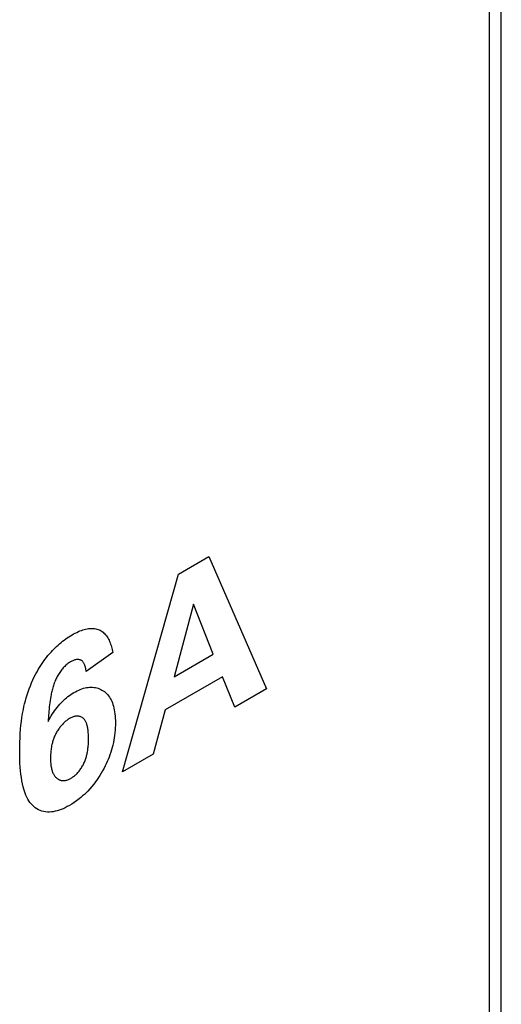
# Model space of a CAD drawing. Extents: x 953 to 1256, y 168 to 424.
# Tile 20 of 25: x 1252.54 to 1256.1, y 312.86 to 320.14. Entities that reach past the tile are written whole.
import ezdxf

# ---------------------------------------------------------------- set-up
doc = ezdxf.new("R2010")
doc.units = 0
doc.header["$LTSCALE"] = 0.5
doc.layers.get('0').update_dxf_attribs({"linetype": 'CONTINUOUS'})

msp = doc.modelspace()

# ---------------------------------------------------------------- linework, layer by layer
at = {"color": 7, "linetype": 'Continuous'}
for p, q in [((1256.1011, 312.332), (1256.1011, 359.4663)), ((1256.0132, 312.1783), (1256.0132, 359.3439))]:
    msp.add_line(p, q, dxfattribs=at)
at = {"color": 1, "linetype": 'Continuous'}
for p, q in [((1253.7114, 316.0427), (1253.9375, 316.1733)), ((1253.9375, 316.1733), (1254.3623, 315.1938)), ((1253.2983, 314.5795), (1253.7114, 316.0427)), ((1253.822, 315.8208), (1253.6788, 315.2835)), ((1253.9682, 315.4506), (1253.822, 315.8208)), ((1253.2257, 315.4624), (1253.0288, 315.3235)), ((1253.6788, 315.2835), (1253.9682, 315.4506)), ((1254.0369, 315.2841), (1253.613, 315.0394)), ((1254.1295, 315.0593), (1254.0369, 315.2841)), ((1254.3623, 315.1938), (1254.1295, 315.0593)), ((1253.613, 315.0394), (1253.5253, 314.7105)), ((1253.5253, 314.7105), (1253.2983, 314.5795))]:
    msp.add_line(p, q, dxfattribs=at)
for points in [[(1252.6563, 315.3053), (1252.665, 315.3212), (1252.6741, 315.3369), (1252.6835, 315.3524), (1252.6932, 315.3676), (1252.7032, 315.3827), (1252.7135, 315.3974), (1252.724, 315.4119), (1252.7349, 315.4261), (1252.7459, 315.4399), (1252.7572, 315.4533), (1252.7687, 315.4664), (1252.7789, 315.4774), (1252.7892, 315.4882), (1252.7997, 315.4986), (1252.8103, 315.5087), (1252.821, 315.5185), (1252.8318, 315.5279), (1252.8427, 315.5369), (1252.8542, 315.5462), (1252.8659, 315.555), (1252.8775, 315.5634), (1252.8893, 315.5715), (1252.901, 315.5792), (1252.9128, 315.5866), (1252.9246, 315.5935), (1252.9362, 315.6001), (1252.9479, 315.6062), (1252.9595, 315.612), (1252.9711, 315.6173), (1252.9826, 315.6222), (1252.9933, 315.6263), (1253.0039, 315.6299), (1253.0145, 315.6331), (1253.0249, 315.6358), (1253.0353, 315.638), (1253.045, 315.6396), (1253.0547, 315.6407), (1253.0641, 315.6413), (1253.0734, 315.6414), (1253.0826, 315.641), (1253.0915, 315.6401), (1253.1002, 315.6386), (1253.1087, 315.6366), (1253.1169, 315.634), (1253.1248, 315.6309), (1253.1326, 315.6272), (1253.1401, 315.6229), (1253.1473, 315.618), (1253.1542, 315.6126), (1253.1607, 315.6067), (1253.167, 315.6003), (1253.173, 315.5935), (1253.1786, 315.5863), (1253.184, 315.5786), (1253.1891, 315.5705), (1253.1938, 315.5621), (1253.1983, 315.5533), (1253.2025, 315.5442), (1253.2064, 315.5348), (1253.21, 315.5251), (1253.2133, 315.5152), (1253.2164, 315.505), (1253.2191, 315.4946), (1253.2216, 315.4841), (1253.2238, 315.4733), (1253.2257, 315.4624)], [(1253.0288, 315.3235), (1253.0282, 315.329), (1253.0274, 315.3345), (1253.0265, 315.3399), (1253.0255, 315.3453), (1253.0243, 315.3506), (1253.023, 315.3558), (1253.0216, 315.3609), (1253.02, 315.3658), (1253.0183, 315.3706), (1253.0164, 315.3752), (1253.0144, 315.3796), (1253.0121, 315.3838), (1253.0097, 315.3878), (1253.0072, 315.3915), (1253.0044, 315.3949), (1253.0014, 315.3981), (1252.9983, 315.4009), (1252.9949, 315.4035), (1252.9913, 315.4056), (1252.9875, 315.4074), (1252.9835, 315.4089), (1252.9793, 315.41), (1252.975, 315.4108), (1252.9705, 315.4112), (1252.9658, 315.4113), (1252.9611, 315.411), (1252.9563, 315.4104), (1252.951, 315.4095), (1252.9456, 315.4082), (1252.9402, 315.4065), (1252.9347, 315.4045), (1252.9292, 315.4022), (1252.9236, 315.3996), (1252.918, 315.3967), (1252.9124, 315.3935), (1252.9063, 315.3897), (1252.9001, 315.3856), (1252.894, 315.3812), (1252.8879, 315.3765), (1252.8819, 315.3715), (1252.876, 315.3662), (1252.8701, 315.3607), (1252.8643, 315.3549), (1252.8587, 315.3488), (1252.8531, 315.3425), (1252.8479, 315.3361), (1252.8427, 315.3295), (1252.8377, 315.3227), (1252.8329, 315.3158), (1252.8282, 315.3087), (1252.8237, 315.3014), (1252.8193, 315.2941), (1252.8152, 315.2866), (1252.8112, 315.2791), (1252.8074, 315.2715), (1252.8038, 315.2639), (1252.7999, 315.255), (1252.7962, 315.2462), (1252.7928, 315.2373), (1252.7896, 315.2284), (1252.7866, 315.2196), (1252.7838, 315.2107), (1252.7813, 315.2018), (1252.7789, 315.1929), (1252.7766, 315.184), (1252.7745, 315.1751), (1252.7725, 315.1663), (1252.7707, 315.1575), (1252.769, 315.1487), (1252.7673, 315.1399), (1252.7645, 315.1238), (1252.762, 315.1078), (1252.7597, 315.0919), (1252.7577, 315.0762), (1252.7559, 315.0606), (1252.7543, 315.045), (1252.7528, 315.0296), (1252.7516, 315.0142), (1252.7504, 314.9989), (1252.7494, 314.9837), (1252.7485, 314.9685), (1252.7477, 314.9533)], [(1253.1612, 314.6075), (1253.1497, 314.5865), (1253.1402, 314.5701), (1253.1304, 314.554), (1253.1202, 314.5381), (1253.1096, 314.5225), (1253.0987, 314.5073), (1253.0849, 314.4891), (1253.0706, 314.4715), (1253.0559, 314.4546), (1253.0408, 314.4384), (1253.0282, 314.4256), (1253.0154, 314.4134), (1253.0024, 314.4016), (1252.9893, 314.3904), (1252.9761, 314.3797), (1252.9584, 314.3663), (1252.9405, 314.3538), (1252.9226, 314.3421), (1252.9046, 314.3314), (1252.8891, 314.3228), (1252.8737, 314.3149), (1252.8583, 314.3078), (1252.843, 314.3015), (1252.8278, 314.296), (1252.8135, 314.2916), (1252.7993, 314.2881), (1252.7854, 314.2854), (1252.7716, 314.2836), (1252.7581, 314.2827), (1252.7432, 314.2828), (1252.7286, 314.284), (1252.7144, 314.2864), (1252.7007, 314.2898), (1252.6875, 314.2944), (1252.6749, 314.3), (1252.6628, 314.3066), (1252.6513, 314.3143), (1252.6405, 314.3229), (1252.6305, 314.3325), (1252.6211, 314.3429), (1252.6123, 314.3542), (1252.6042, 314.3663), (1252.5966, 314.3791), (1252.5897, 314.3926), (1252.5832, 314.4067), (1252.5774, 314.4214), (1252.572, 314.4366), (1252.5671, 314.4522), (1252.5627, 314.4683), (1252.5574, 314.4909), (1252.5529, 314.5141), (1252.5491, 314.5379), (1252.5459, 314.5621), (1252.5433, 314.5867), (1252.5408, 314.6157), (1252.539, 314.6452), (1252.5377, 314.675), (1252.537, 314.7051), (1252.5368, 314.7356), (1252.537, 314.7671), (1252.5378, 314.7989), (1252.5391, 314.831), (1252.541, 314.8634), (1252.5435, 314.896), (1252.5463, 314.9244), (1252.5496, 314.9531), (1252.5536, 314.982), (1252.5583, 315.0112), (1252.5638, 315.0408), (1252.5684, 315.0626), (1252.5735, 315.0845), (1252.5791, 315.1066), (1252.5852, 315.1287), (1252.5919, 315.1509), (1252.5992, 315.1732), (1252.6071, 315.1954), (1252.6156, 315.2175), (1252.6247, 315.2396), (1252.6345, 315.2615), (1252.6449, 315.2833), (1252.6563, 315.3053)], [(1252.7477, 314.9533), (1252.7549, 314.9669), (1252.7624, 314.9804), (1252.7702, 314.9937), (1252.7783, 315.0069), (1252.7868, 315.0199), (1252.7954, 315.0326), (1252.8044, 315.0451), (1252.8136, 315.0572), (1252.8231, 315.0689), (1252.8329, 315.0802), (1252.8426, 315.0908), (1252.8525, 315.101), (1252.8626, 315.1107), (1252.8729, 315.12), (1252.8833, 315.1288), (1252.8938, 315.1371), (1252.9043, 315.145), (1252.915, 315.1525), (1252.9256, 315.1595), (1252.9363, 315.166), (1252.9487, 315.1729), (1252.961, 315.1793), (1252.9733, 315.185), (1252.9855, 315.19), (1252.9977, 315.1944), (1253.0093, 315.198), (1253.0209, 315.2011), (1253.0323, 315.2034), (1253.0435, 315.2052), (1253.0545, 315.2062), (1253.0658, 315.2066), (1253.0767, 315.2062), (1253.0875, 315.2052), (1253.0979, 315.2035), (1253.1081, 315.2011), (1253.118, 315.198), (1253.1276, 315.1944), (1253.1369, 315.1902), (1253.1459, 315.1854), (1253.1545, 315.18), (1253.1633, 315.1738), (1253.1717, 315.1669), (1253.1796, 315.1595), (1253.1871, 315.1514), (1253.1942, 315.1428), (1253.2008, 315.1335), (1253.2069, 315.1237), (1253.2126, 315.1133), (1253.2178, 315.1024), (1253.2225, 315.0909), (1253.2269, 315.0785), (1253.2308, 315.0656), (1253.2342, 315.0523), (1253.2371, 315.0385), (1253.2395, 315.0244), (1253.2416, 315.0088), (1253.2432, 314.9929), (1253.2443, 314.9766), (1253.2449, 314.96), (1253.2452, 314.9432), (1253.245, 314.9251), (1253.2443, 314.9068), (1253.2431, 314.8882), (1253.2414, 314.8694), (1253.2392, 314.8503), (1253.2367, 314.8326), (1253.2336, 314.8146), (1253.2301, 314.7966), (1253.226, 314.7783), (1253.2214, 314.76), (1253.2164, 314.7424), (1253.211, 314.7248), (1253.205, 314.7072), (1253.1985, 314.6896), (1253.1915, 314.6721), (1253.1845, 314.6558), (1253.1771, 314.6396), (1253.1693, 314.6235), (1253.1612, 314.6075)], [(1253.0464, 314.8259), (1253.0463, 314.837), (1253.046, 314.848), (1253.0455, 314.8589), (1253.0448, 314.8696), (1253.0438, 314.8801), (1253.043, 314.8877), (1253.042, 314.8951), (1253.0408, 314.9024), (1253.0395, 314.9096), (1253.038, 314.9167), (1253.0362, 314.9235), (1253.0346, 314.929), (1253.0329, 314.9344), (1253.031, 314.9396), (1253.0289, 314.9447), (1253.0267, 314.9495), (1253.0243, 314.9542), (1253.0217, 314.9587), (1253.0189, 314.963), (1253.016, 314.967), (1253.0128, 314.9708), (1253.0095, 314.9743), (1253.0059, 314.9775), (1253.0022, 314.9805), (1252.9982, 314.9831), (1252.994, 314.9855), (1252.9896, 314.9875), (1252.9851, 314.9892), (1252.9804, 314.9906), (1252.9756, 314.9917), (1252.9706, 314.9924), (1252.9655, 314.9927), (1252.9602, 314.9927), (1252.955, 314.9924), (1252.9497, 314.9917), (1252.9442, 314.9907), (1252.9387, 314.9894), (1252.9332, 314.9877), (1252.9276, 314.9857), (1252.9219, 314.9833), (1252.9161, 314.9807), (1252.9104, 314.9777), (1252.9046, 314.9744), (1252.899, 314.9709), (1252.8935, 314.9672), (1252.8879, 314.9631), (1252.8823, 314.9588), (1252.8768, 314.9543), (1252.8713, 314.9495), (1252.8659, 314.9445), (1252.8605, 314.9393), (1252.8553, 314.9338), (1252.8501, 314.9282), (1252.845, 314.9224), (1252.84, 314.9164), (1252.8351, 314.9103), (1252.8303, 314.9041), (1252.8257, 314.8977), (1252.8213, 314.8912), (1252.817, 314.8845), (1252.8129, 314.8778), (1252.8089, 314.871), (1252.8052, 314.8641), (1252.8018, 314.8574), (1252.7985, 314.8505), (1252.7954, 314.8436), (1252.7926, 314.8367), (1252.7899, 314.8298), (1252.7873, 314.8229), (1252.785, 314.8159), (1252.7827, 314.8089), (1252.7807, 314.802), (1252.7788, 314.7951), (1252.777, 314.7881), (1252.7754, 314.7813), (1252.7734, 314.772), (1252.7717, 314.7629), (1252.7702, 314.7538), (1252.7688, 314.7448), (1252.7677, 314.7359), (1252.7668, 314.7271), (1252.7661, 314.7183), (1252.7655, 314.7097), (1252.7651, 314.7011), (1252.7649, 314.6925), (1252.7648, 314.6841)], [(1252.7648, 314.6841), (1252.7648, 314.6733), (1252.7651, 314.6627), (1252.7657, 314.6522), (1252.7665, 314.6419), (1252.7675, 314.6318), (1252.7685, 314.6243), (1252.7696, 314.617), (1252.771, 314.6098), (1252.7725, 314.6028), (1252.7742, 314.5959), (1252.7762, 314.5893), (1252.7783, 314.5831), (1252.7805, 314.5771), (1252.7831, 314.5714), (1252.7858, 314.5658), (1252.7887, 314.5605), (1252.7918, 314.5554), (1252.7952, 314.5506), (1252.7987, 314.546), (1252.8025, 314.5417), (1252.8064, 314.5377), (1252.8106, 314.5339), (1252.8143, 314.5309), (1252.8182, 314.5281), (1252.8222, 314.5256), (1252.8263, 314.5233), (1252.8306, 314.5213), (1252.8351, 314.5196), (1252.8396, 314.5181), (1252.8443, 314.517), (1252.8492, 314.5161), (1252.8541, 314.5156), (1252.8592, 314.5154), (1252.8644, 314.5156), (1252.8697, 314.5161), (1252.8752, 314.5169), (1252.8807, 314.5181), (1252.8862, 314.5196), (1252.8919, 314.5214), (1252.8976, 314.5235), (1252.9033, 314.526), (1252.9091, 314.5288), (1252.9148, 314.5319), (1252.9202, 314.5351), (1252.9255, 314.5385), (1252.9308, 314.5422), (1252.936, 314.5461), (1252.9413, 314.5502), (1252.9464, 314.5546), (1252.9515, 314.5592), (1252.9566, 314.5641), (1252.9616, 314.5691), (1252.9664, 314.5744), (1252.9713, 314.58), (1252.9761, 314.5858), (1252.9807, 314.5917), (1252.9852, 314.5978), (1252.9895, 314.6041), (1252.9937, 314.6105), (1252.9978, 314.617), (1253.0017, 314.6236), (1253.0054, 314.6303), (1253.0089, 314.6371), (1253.0122, 314.644), (1253.0153, 314.6509), (1253.0182, 314.6579), (1253.021, 314.6648), (1253.0236, 314.6718), (1253.0259, 314.6788), (1253.0282, 314.6859), (1253.0302, 314.6929), (1253.0321, 314.6999), (1253.0339, 314.7068), (1253.0355, 314.7138), (1253.0369, 314.7206), (1253.0386, 314.7291), (1253.04, 314.7376), (1253.0412, 314.7459), (1253.0423, 314.7542), (1253.0432, 314.7624), (1253.044, 314.7706), (1253.0449, 314.7818), (1253.0456, 314.793), (1253.046, 314.8041), (1253.0463, 314.815), (1253.0464, 314.8259)]]:
    msp.add_lwpolyline(points, dxfattribs=at)

doc.saveas('drawing.dxf')
